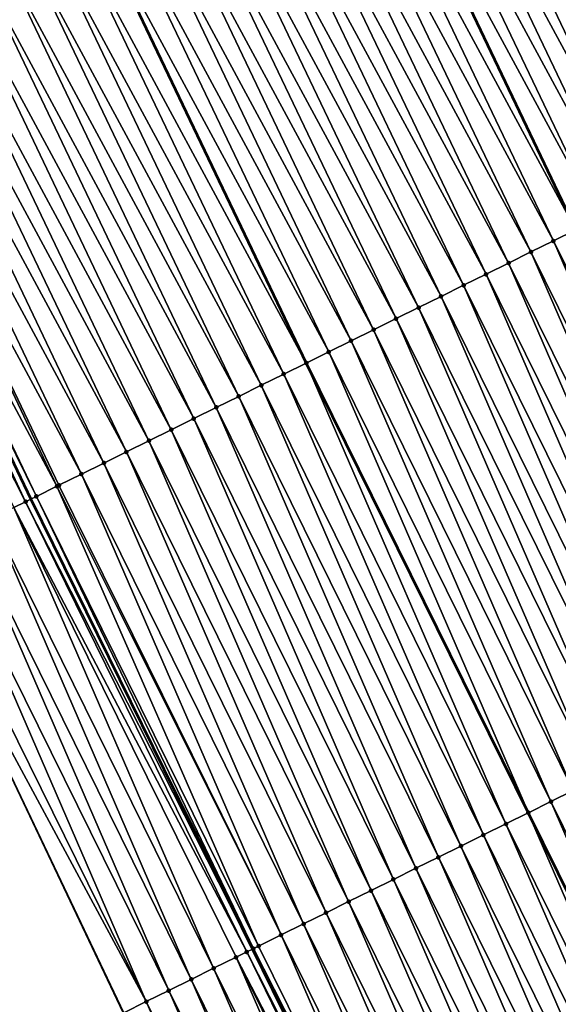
# Model space of a CAD drawing. Header units: feet. Extents: x 2007189 to 2022806, y 818621 to 837694.
# Tile 195 of 256: x 2011948 to 2011969, y 825718 to 825757. Entities that reach past the tile are written whole.
import ezdxf

# ---------------------------------------------------------------- set-up
doc = ezdxf.new("R2010")
doc.units = ezdxf.units.FT
doc.header["$MEASUREMENT"] = 0
for name, color, linetype, lineweight in [('EP_Travel Lane', 172, 'Continuous', 53), ('Road Shots', 141, 'Continuous', 100), ('Road X-Section', 40, 'Continuous', 13), ('STRIPING', 60, 'Continuous', 53)]:
    doc.layers.add(name, color=color, linetype=linetype, lineweight=lineweight)
doc.layers.add('I-77-MM17-21_SB-Surface-Border', color=7, linetype='Continuous')
doc.layers.add('I-77-MM17-21_SB-Surface-TIN', color=7, linetype='Continuous')

msp = doc.modelspace()

# ---------------------------------------------------------------- linework, layer by layer
at = {"layer": 'EP_Travel Lane'}
msp.add_polyline3d([(2011896.79101751, 825847.1262800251, 324.9454675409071), (2011905.180451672, 825828.9721338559, 325.1568224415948), (2011913.701363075, 825810.6218169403, 325.3880434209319), (2011922.28296455, 825792.5575838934, 325.5871844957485), (2011930.864710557, 825774.4930466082, 325.751453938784), (2011939.446367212, 825756.4286974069, 325.9372686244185), (2011948.227863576, 825738.0689882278, 326.0821515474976), (2011957.063169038, 825720.1265619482, 326.1713105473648), (2011965.898589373, 825702.1839023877, 326.212949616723), (2011974.734025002, 825684.2412117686, 326.2482468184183), (2011983.707247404, 825666.0826881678, 326.2730386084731), (2011992.770187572, 825648.2538457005, 326.2442424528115), (2012001.833100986, 825630.4250558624, 326.2422118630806), (2012010.896015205, 825612.5962644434, 326.2392969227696)], dxfattribs=at)
at = {"layer": 'I-77-MM17-21_SB-Surface-Border', "color": 3, "linetype": 'Continuous', "lineweight": -3}
msp.add_polyline3d([(2012008.256578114, 825611.2545696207, 326.2436823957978), (2011998.777526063, 825628.8718510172, 326.256835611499), (2011988.573666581, 825646.1207594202, 326.2974767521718), (2011979.549074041, 825663.9690702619, 326.3162745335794), (2011969.981541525, 825681.8929778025, 326.3155850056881), (2011960.838219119, 825699.6835074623, 326.279414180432), (2011951.911777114, 825717.5811754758, 326.2362635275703), (2011943.324197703, 825735.6461292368, 326.1639419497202), (2011934.442048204, 825754.0539478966, 326.0711691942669), (2011926.876137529, 825772.6002831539, 325.8557425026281), (2011918.111044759, 825790.5773278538, 325.6508348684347), (2011911.256532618, 825809.4615583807, 325.4451628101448), (2011902.095382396, 825827.5473982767, 325.2317235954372), (2011893.691531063, 825845.69492447, 325.023744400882)], dxfattribs=at)
at = {"layer": 'I-77-MM17-21_SB-Surface-TIN', "color": 128, "linetype": 'Continuous', "lineweight": -3}
for points in [[(2011978.036696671, 825752.7932247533, 324.9219735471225), (2011969.457385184, 825770.66625159, 324.7721228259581), (2011968.590600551, 825770.2549901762, 324.8011633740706)], [(2011977.140116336, 825752.3503435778, 324.9551662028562), (2011968.590600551, 825770.2549901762, 324.8011633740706), (2011967.687132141, 825769.826335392, 324.8325454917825)], [(2011977.140116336, 825752.3503435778, 324.9551662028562), (2011978.036696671, 825752.7932247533, 324.9219735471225), (2011968.590600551, 825770.2549901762, 324.8011633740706)], [(2011976.24354241, 825751.9074494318, 324.9857175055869), (2011967.687132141, 825769.826335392, 324.8325454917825), (2011966.783647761, 825769.3977142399, 324.8677802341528)], [(2011976.24354241, 825751.9074494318, 324.9857175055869), (2011977.140116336, 825752.3503435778, 324.9551662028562), (2011967.687132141, 825769.826335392, 324.8325454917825)], [(2011975.346959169, 825751.4645741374, 325.0201077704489), (2011966.783647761, 825769.3977142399, 324.8677802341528), (2011965.880171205, 825768.9690766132, 324.9011277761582)], [(2011975.346959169, 825751.4645741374, 325.0201077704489), (2011976.24354241, 825751.9074494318, 324.9857175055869), (2011966.783647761, 825769.3977142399, 324.8677802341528)], [(2011974.45037666, 825751.0216973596, 325.054196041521), (2011965.880171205, 825768.9690766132, 324.9011277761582), (2011964.976704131, 825768.5404190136, 324.9321873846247)], [(2011974.45037666, 825751.0216973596, 325.054196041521), (2011975.346959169, 825751.4645741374, 325.0201077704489), (2011965.880171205, 825768.9690766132, 324.9011277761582)], [(2011973.553797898, 825750.5788130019, 325.0867406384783), (2011964.976704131, 825768.5404190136, 324.9321873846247), (2011964.073224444, 825768.1117879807, 324.9662902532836)], [(2011973.553797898, 825750.5788130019, 325.0867406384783), (2011974.45037666, 825751.0216973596, 325.054196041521), (2011964.976704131, 825768.5404190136, 324.9321873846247)], [(2011972.657212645, 825750.135941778, 325.1219598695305), (2011964.073224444, 825768.1117879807, 324.9662902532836), (2011963.169739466, 825767.6831680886, 325.0016693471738)], [(2011972.657212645, 825750.135941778, 325.1219598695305), (2011973.553797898, 825750.5788130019, 325.0867406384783), (2011964.073224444, 825768.1117879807, 324.9662902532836)], [(2011971.760631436, 825749.6930623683, 325.1555121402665), (2011963.169739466, 825767.6831680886, 325.0016693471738), (2011962.266230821, 825767.2545980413, 325.042758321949)], [(2011971.760631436, 825749.6930623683, 325.1555121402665), (2011972.657212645, 825750.135941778, 325.1219598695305), (2011963.169739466, 825767.6831680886, 325.0016693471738)], [(2011970.864034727, 825749.250214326, 325.1954522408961), (2011962.266230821, 825767.2545980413, 325.042758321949), (2011961.362737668, 825766.8259920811, 325.0798026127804)], [(2011970.864034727, 825749.250214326, 325.1954522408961), (2011971.760631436, 825749.6930623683, 325.1555121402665), (2011962.266230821, 825767.2545980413, 325.042758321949)], [(2011960.459292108, 825766.3972924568, 325.1059789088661), (2011969.96744093, 825748.8073567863, 325.2336023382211), (2011961.362737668, 825766.8259920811, 325.0798026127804)], [(2011970.864034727, 825749.250214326, 325.1954522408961), (2011961.362737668, 825766.8259920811, 325.0798026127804), (2011969.96744093, 825748.8073567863, 325.2336023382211)], [(2011969.070883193, 825748.3644334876, 325.2580726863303), (2011960.459292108, 825766.3972924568, 325.1059789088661), (2011959.555836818, 825765.9686100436, 325.1341960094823)], [(2011969.070883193, 825748.3644334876, 325.2580726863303), (2011969.96744093, 825748.8073567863, 325.2336023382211), (2011960.459292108, 825766.3972924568, 325.1059789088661)], [(2011968.174314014, 825747.9215297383, 325.2866682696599), (2011959.555836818, 825765.9686100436, 325.1341960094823), (2011958.652363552, 825765.5399654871, 325.1667497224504)], [(2011968.174314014, 825747.9215297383, 325.2866682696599), (2011969.070883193, 825748.3644334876, 325.2580726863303), (2011959.555836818, 825765.9686100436, 325.1341960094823)], [(2011967.277729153, 825747.4786577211, 325.3217259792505), (2011958.652363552, 825765.5399654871, 325.1667497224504), (2011957.74887757, 825765.1113477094, 325.2023710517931)], [(2011967.277729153, 825747.4786577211, 325.3217259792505), (2011968.174314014, 825747.9215297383, 325.2866682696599), (2011958.652363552, 825765.5399654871, 325.1667497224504)], [(2011966.381153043, 825747.0357679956, 325.353177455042), (2011957.74887757, 825765.1113477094, 325.2023710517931), (2011956.84538302, 825764.682747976, 325.2400593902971)], [(2011966.381153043, 825747.0357679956, 325.353177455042), (2011967.277729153, 825747.4786577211, 325.3217259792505), (2011957.74887757, 825765.1113477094, 325.2023710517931)], [(2011965.48455937, 825746.5929138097, 325.3918664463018), (2011956.84538302, 825764.682747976, 325.2400593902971), (2011955.941883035, 825764.2541596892, 325.2790589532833)], [(2011965.48455937, 825746.5929138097, 325.3918664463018), (2011966.381153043, 825747.0357679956, 325.353177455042), (2011956.84538302, 825764.682747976, 325.2400593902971)], [(2011964.587965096, 825746.1500608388, 325.430802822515), (2011955.941883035, 825764.2541596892, 325.2790589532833), (2011955.03840347, 825763.825528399, 325.3131323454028)], [(2011964.587965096, 825746.1500608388, 325.430802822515), (2011965.48455937, 825746.5929138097, 325.3918664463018), (2011955.941883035, 825764.2541596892, 325.2790589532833)], [(2011963.691389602, 825745.7071698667, 325.4620004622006), (2011955.03840347, 825763.825528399, 325.3131323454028), (2011954.134913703, 825763.3969185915, 325.3496666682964)], [(2011963.691389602, 825745.7071698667, 325.4620004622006), (2011964.587965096, 825746.1500608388, 325.430802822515), (2011955.03840347, 825763.825528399, 325.3131323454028)], [(2011962.794803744, 825745.2642998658, 325.4974687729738), (2011954.134913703, 825763.3969185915, 325.3496666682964), (2011953.231429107, 825762.9682978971, 325.3849538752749)], [(2011962.794803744, 825745.2642998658, 325.4974687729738), (2011963.691389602, 825745.7071698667, 325.4620004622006), (2011954.134913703, 825763.3969185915, 325.3496666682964)], [(2011961.898214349, 825744.8214370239, 325.5343949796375), (2011953.231429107, 825762.9682978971, 325.3849538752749), (2011952.327904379, 825762.5397617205, 325.4299228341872)], [(2011961.898214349, 825744.8214370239, 325.5343949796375), (2011962.794803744, 825745.2642998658, 325.4974687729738), (2011953.231429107, 825762.9682978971, 325.3849538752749)], [(2011961.001605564, 825744.3786134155, 325.5793109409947), (2011952.327904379, 825762.5397617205, 325.4299228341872), (2011951.424439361, 825762.1110997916, 325.4604864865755)], [(2011961.001605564, 825744.3786134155, 325.5793109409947), (2011961.898214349, 825744.8214370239, 325.5343949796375), (2011952.327904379, 825762.5397617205, 325.4299228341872)], [(2011960.105027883, 825743.9357268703, 325.6114101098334), (2011951.424439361, 825762.1110997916, 325.4604864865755), (2011950.520970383, 825761.6824462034, 325.4920056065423)], [(2011960.105027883, 825743.9357268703, 325.6114101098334), (2011961.001605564, 825744.3786134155, 325.5793109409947), (2011951.424439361, 825762.1110997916, 325.4604864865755)], [(2011949.617445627, 825761.2539100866, 325.5369814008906), (2011959.205040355, 825743.4911347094, 325.6401552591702), (2011950.511625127, 825761.6780138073, 325.492470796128)], [(2011959.208458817, 825743.4928228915, 325.6399589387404), (2011950.520970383, 825761.6824462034, 325.4920056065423), (2011950.511625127, 825761.6780138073, 325.492470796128)], [(2011959.208458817, 825743.4928228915, 325.6399589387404), (2011950.511625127, 825761.6780138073, 325.492470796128), (2011959.205040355, 825743.4911347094, 325.6401552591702)], [(2011959.208458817, 825743.4928228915, 325.6399589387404), (2011960.105027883, 825743.9357268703, 325.6114101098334), (2011950.520970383, 825761.6824462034, 325.4920056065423)], [(2011958.311834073, 825743.0500315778, 325.691451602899), (2011949.617445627, 825761.2539100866, 325.5369814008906), (2011948.713966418, 825760.8252780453, 325.5709687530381)], [(2011958.311834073, 825743.0500315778, 325.691451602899), (2011959.205040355, 825743.4911347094, 325.6401552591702), (2011949.617445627, 825761.2539100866, 325.5369814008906)], [(2011957.415287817, 825742.6070814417, 325.7106006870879), (2011948.713966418, 825760.8252780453, 325.5709687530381), (2011947.81052916, 825760.396557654, 325.5948353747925)], [(2011957.415287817, 825742.6070814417, 325.7106006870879), (2011958.311834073, 825743.0500315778, 325.691451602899), (2011948.713966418, 825760.8252780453, 325.5709687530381)], [(2011956.518713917, 825742.1641872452, 325.7411416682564), (2011947.81052916, 825760.396557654, 325.5948353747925), (2011946.907035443, 825759.9679561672, 325.6323228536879)], [(2011956.518713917, 825742.1641872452, 325.7411416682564), (2011957.415287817, 825742.6070814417, 325.7106006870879), (2011947.81052916, 825760.396557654, 325.5948353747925)], [(2011955.622125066, 825741.7213233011, 325.7778434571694), (2011946.907035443, 825759.9679561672, 325.6323228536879), (2011946.003553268, 825759.5393303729, 325.6670258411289)], [(2011955.622125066, 825741.7213233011, 325.7778434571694), (2011956.518713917, 825742.1641872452, 325.7411416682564), (2011946.907035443, 825759.9679561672, 325.6323228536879)], [(2011954.725545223, 825741.2784411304, 325.8108334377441), (2011946.003553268, 825759.5393303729, 325.6670258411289), (2011945.10006668, 825759.1107138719, 325.7027933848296)], [(2011954.725545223, 825741.2784411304, 325.8108334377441), (2011955.622125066, 825741.7213233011, 325.7778434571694), (2011946.003553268, 825759.5393303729, 325.6670258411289)], [(2011953.828955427, 825740.8355790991, 325.8479247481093), (2011945.10006668, 825759.1107138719, 325.7027933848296), (2011944.196551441, 825758.6821577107, 325.7454730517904)], [(2011953.828955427, 825740.8355790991, 325.8479247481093), (2011954.725545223, 825741.2784411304, 325.8108334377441), (2011945.10006668, 825759.1107138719, 325.7027933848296)], [(2011952.93235216, 825740.3927443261, 325.8905670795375), (2011944.196551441, 825758.6821577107, 325.7454730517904), (2011943.293057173, 825758.2535573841, 325.7830934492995)], [(2011952.93235216, 825740.3927443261, 325.8905670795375), (2011953.828955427, 825740.8355790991, 325.8479247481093), (2011944.196551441, 825758.6821577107, 325.7454730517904)], [(2011952.035759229, 825739.9498886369, 325.9289499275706), (2011943.293057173, 825758.2535573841, 325.7830934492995), (2011942.389571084, 825757.8249398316, 325.8187405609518)], [(2011952.035759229, 825739.9498886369, 325.9289499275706), (2011952.93235216, 825740.3927443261, 325.8905670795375), (2011943.293057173, 825758.2535573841, 325.7830934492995)], [(2011951.139160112, 825739.5070454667, 325.9698821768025), (2011942.389571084, 825757.8249398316, 325.8187405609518), (2011941.486078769, 825757.3963353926, 325.8558898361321)], [(2011951.139160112, 825739.5070454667, 325.9698821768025), (2011952.035759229, 825739.9498886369, 325.9289499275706), (2011942.389571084, 825757.8249398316, 325.8187405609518)], [(2011950.24257638, 825739.0641711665, 326.0044749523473), (2011941.486078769, 825757.3963353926, 325.8558898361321), (2011940.582588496, 825756.9677266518, 325.8925463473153)], [(2011950.24257638, 825739.0641711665, 326.0044749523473), (2011951.139160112, 825739.5070454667, 325.9698821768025), (2011941.486078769, 825757.3963353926, 325.8558898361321)], [(2011949.265710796, 825738.581677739, 326.0481718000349), (2011940.582588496, 825756.9677266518, 325.8925463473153), (2011939.679093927, 825756.5391269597, 325.9302394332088)], [(2011949.265710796, 825738.581677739, 326.0481718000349), (2011949.345978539, 825738.6213254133, 326.0448812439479), (2011940.582588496, 825756.9677266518, 325.8925463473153)], [(2011949.345978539, 825738.6213254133, 326.0448812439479), (2011950.24257638, 825739.0641711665, 326.0044749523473), (2011940.582588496, 825756.9677266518, 325.8925463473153)], [(2011948.018370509, 825737.9654913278, 326.0875798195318), (2011939.446367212, 825756.4286974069, 325.9372686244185), (2011938.775642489, 825756.1104364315, 325.957526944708)], [(2011948.449402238, 825738.1784360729, 326.0764111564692), (2011939.679093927, 825756.5391269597, 325.9302394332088), (2011939.446367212, 825756.4286974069, 325.9372686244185)], [(2011948.018370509, 825737.9654913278, 326.0875798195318), (2011948.227863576, 825738.0689882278, 326.0821515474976), (2011939.446367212, 825756.4286974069, 325.9372686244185)], [(2011948.449402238, 825738.1784360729, 326.0764111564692), (2011939.446367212, 825756.4286974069, 325.9372686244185), (2011948.227863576, 825738.0689882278, 326.0821515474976)], [(2011948.449402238, 825738.1784360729, 326.0764111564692), (2011949.265710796, 825738.581677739, 326.0481718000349), (2011939.679093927, 825756.5391269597, 325.9302394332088)], [(2011947.552866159, 825737.7354653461, 326.0913670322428), (2011948.018370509, 825737.9654913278, 326.0875798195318), (2011938.775642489, 825756.1104364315, 325.957526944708)], [(2011977.931616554, 825730.434741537, 325.3746940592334), (2011969.96744093, 825748.8073567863, 325.2336023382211), (2011969.070883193, 825748.3644334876, 325.2580726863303)], [(2011977.035054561, 825729.9918232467, 325.400330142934), (2011969.070883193, 825748.3644334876, 325.2580726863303), (2011968.174314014, 825747.9215297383, 325.2866682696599)], [(2011977.035054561, 825729.9918232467, 325.400330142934), (2011977.931616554, 825730.434741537, 325.3746940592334), (2011969.070883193, 825748.3644334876, 325.2580726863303)], [(2011976.138472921, 825729.548944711, 325.4340620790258), (2011968.174314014, 825747.9215297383, 325.2866682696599), (2011967.277729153, 825747.4786577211, 325.3217259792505)], [(2011976.138472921, 825729.548944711, 325.4340620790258), (2011977.035054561, 825729.9918232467, 325.400330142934), (2011968.174314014, 825747.9215297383, 325.2866682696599)], [(2011975.241897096, 825729.1060544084, 325.46539773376), (2011967.277729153, 825747.4786577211, 325.3217259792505), (2011966.381153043, 825747.0357679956, 325.353177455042)], [(2011975.241897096, 825729.1060544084, 325.46539773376), (2011976.138472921, 825729.548944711, 325.4340620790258), (2011967.277729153, 825747.4786577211, 325.3217259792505)], [(2011974.345306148, 825728.6631947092, 325.5029657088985), (2011966.381153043, 825747.0357679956, 325.353177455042), (2011965.48455937, 825746.5929138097, 325.3918664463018)], [(2011974.345306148, 825728.6631947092, 325.5029657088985), (2011975.241897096, 825729.1060544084, 325.46539773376), (2011966.381153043, 825747.0357679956, 325.353177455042)], [(2011973.44871481, 825728.2203357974, 325.5406939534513), (2011965.48455937, 825746.5929138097, 325.3918664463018), (2011964.587965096, 825746.1500608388, 325.430802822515)], [(2011973.44871481, 825728.2203357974, 325.5406939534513), (2011974.345306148, 825728.6631947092, 325.5029657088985), (2011965.48455937, 825746.5929138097, 325.3918664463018)], [(2011972.552130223, 825727.7774632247, 325.5756402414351), (2011964.587965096, 825746.1500608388, 325.430802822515), (2011963.691389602, 825745.7071698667, 325.4620004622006)], [(2011972.552130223, 825727.7774632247, 325.5756402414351), (2011973.44871481, 825728.2203357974, 325.5406939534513), (2011964.587965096, 825746.1500608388, 325.430802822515)], [(2011971.655546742, 825727.3345884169, 325.6101313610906), (2011963.691389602, 825745.7071698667, 325.4620004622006), (2011962.794803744, 825745.2642998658, 325.4974687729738)], [(2011971.655546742, 825727.3345884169, 325.6101313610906), (2011972.552130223, 825727.7774632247, 325.5756402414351), (2011963.691389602, 825745.7071698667, 325.4620004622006)], [(2011970.758964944, 825726.8917101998, 325.6439282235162), (2011962.794803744, 825745.2642998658, 325.4974687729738), (2011961.898214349, 825744.8214370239, 325.5343949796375)], [(2011970.758964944, 825726.8917101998, 325.6439282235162), (2011971.655546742, 825727.3345884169, 325.6101313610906), (2011962.794803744, 825745.2642998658, 325.4974687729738)], [(2011969.862371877, 825726.4488547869, 325.6823690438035), (2011961.898214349, 825744.8214370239, 325.5343949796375), (2011961.001605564, 825744.3786134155, 325.5793109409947)], [(2011969.862371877, 825726.4488547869, 325.6823690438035), (2011970.758964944, 825726.8917101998, 325.6439282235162), (2011961.898214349, 825744.8214370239, 325.5343949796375)], [(2011968.965793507, 825726.0059696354, 325.7147537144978), (2011961.001605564, 825744.3786134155, 325.5793109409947), (2011960.105027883, 825743.9357268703, 325.6114101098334)], [(2011968.965793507, 825726.0059696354, 325.7147537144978), (2011969.862371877, 825726.4488547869, 325.6823690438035), (2011961.001605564, 825744.3786134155, 325.5793109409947)], [(2011968.069216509, 825725.5630817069, 325.7465728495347), (2011960.105027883, 825743.9357268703, 325.6114101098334), (2011959.208458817, 825743.4928228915, 325.6399589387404)], [(2011968.069216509, 825725.5630817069, 325.7465728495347), (2011968.965793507, 825726.0059696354, 325.7147537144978), (2011960.105027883, 825743.9357268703, 325.6114101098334)], [(2011967.172631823, 825725.1202093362, 325.7815602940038), (2011959.205040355, 825743.4911347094, 325.6401552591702), (2011958.311834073, 825743.0500315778, 325.691451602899)], [(2011959.208458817, 825743.4928228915, 325.6399589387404), (2011959.205040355, 825743.4911347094, 325.6401552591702), (2011968.066911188, 825725.5619429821, 325.7466628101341)], [(2011967.172631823, 825725.1202093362, 325.7815602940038), (2011968.066911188, 825725.5619429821, 325.7466628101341), (2011959.205040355, 825743.4911347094, 325.6401552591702)], [(2011968.069216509, 825725.5630817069, 325.7465728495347), (2011959.208458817, 825743.4928228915, 325.6399589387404), (2011968.066911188, 825725.5619429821, 325.7466628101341)], [(2011966.276079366, 825724.6772717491, 325.8032666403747), (2011958.311834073, 825743.0500315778, 325.691451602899), (2011957.415287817, 825742.6070814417, 325.7106006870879)], [(2011966.276079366, 825724.6772717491, 325.8032666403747), (2011967.172631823, 825725.1202093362, 325.7815602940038), (2011958.311834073, 825743.0500315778, 325.691451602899)], [(2011965.379520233, 825724.2343476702, 325.827723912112), (2011957.415287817, 825742.6070814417, 325.7106006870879), (2011956.518713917, 825742.1641872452, 325.7411416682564)], [(2011965.379520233, 825724.2343476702, 325.827723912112), (2011966.276079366, 825724.6772717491, 325.8032666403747), (2011957.415287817, 825742.6070814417, 325.7106006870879)], [(2011964.482931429, 825723.7914836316, 325.864408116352), (2011956.518713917, 825742.1641872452, 325.7411416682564), (2011955.622125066, 825741.7213233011, 325.7778434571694)], [(2011964.482931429, 825723.7914836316, 325.864408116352), (2011965.379520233, 825724.2343476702, 325.827723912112), (2011956.518713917, 825742.1641872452, 325.7411416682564)], [(2011963.586357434, 825723.3485896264, 325.8949897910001), (2011955.622125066, 825741.7213233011, 325.7778434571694), (2011954.725545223, 825741.2784411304, 325.8108334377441)], [(2011963.586357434, 825723.3485896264, 325.8949897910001), (2011964.482931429, 825723.7914836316, 325.864408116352), (2011955.622125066, 825741.7213233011, 325.7778434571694)], [(2011962.689757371, 825722.9057483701, 325.9363135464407), (2011954.725545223, 825741.2784411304, 325.8108334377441), (2011953.828955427, 825740.8355790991, 325.8479247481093)], [(2011962.689757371, 825722.9057483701, 325.9363135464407), (2011963.586357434, 825723.3485896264, 325.8949897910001), (2011954.725545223, 825741.2784411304, 325.8108334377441)], [(2011961.793163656, 825722.4628942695, 325.9750216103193), (2011953.828955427, 825740.8355790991, 325.8479247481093), (2011952.93235216, 825740.3927443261, 325.8905670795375)], [(2011961.793163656, 825722.4628942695, 325.9750216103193), (2011962.689757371, 825722.9057483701, 325.9363135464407), (2011953.828955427, 825740.8355790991, 325.8479247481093)], [(2011960.896579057, 825722.0200217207, 326.0099727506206), (2011952.93235216, 825740.3927443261, 325.8905670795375), (2011952.035759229, 825739.9498886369, 325.9289499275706)], [(2011960.896579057, 825722.0200217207, 326.0099727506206), (2011961.793163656, 825722.4628942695, 325.9750216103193), (2011952.93235216, 825740.3927443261, 325.8905670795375)], [(2011959.999976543, 825721.5771854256, 326.0523068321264), (2011952.035759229, 825739.9498886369, 325.9289499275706), (2011951.139160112, 825739.5070454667, 325.9698821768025)], [(2011959.999976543, 825721.5771854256, 326.0523068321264), (2011960.896579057, 825722.0200217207, 326.0099727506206), (2011952.035759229, 825739.9498886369, 325.9289499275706)], [(2011959.103383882, 825721.1343291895, 326.0905800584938), (2011951.139160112, 825739.5070454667, 325.9698821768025), (2011950.24257638, 825739.0641711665, 326.0044749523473)], [(2011959.103383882, 825721.1343291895, 326.0905800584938), (2011959.999976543, 825721.5771854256, 326.0523068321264), (2011951.139160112, 825739.5070454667, 325.9698821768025)], [(2011958.206798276, 825720.6914586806, 326.1259465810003), (2011950.24257638, 825739.0641711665, 326.0044749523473), (2011949.345978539, 825738.6213254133, 326.0448812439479)], [(2011958.206798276, 825720.6914586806, 326.1259465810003), (2011959.103383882, 825721.1343291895, 326.0905800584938), (2011950.24257638, 825739.0641711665, 326.0044749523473)], [(2011957.310215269, 825720.2485829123, 326.1602421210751), (2011949.265710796, 825738.581677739, 326.0481718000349), (2011948.449402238, 825738.1784360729, 326.0764111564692)], [(2011958.206798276, 825720.6914586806, 326.1259465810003), (2011949.345978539, 825738.6213254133, 326.0448812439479), (2011949.265710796, 825738.581677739, 326.0481718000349)], [(2011957.310215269, 825720.2485829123, 326.1602421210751), (2011958.206798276, 825720.6914586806, 326.1259465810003), (2011949.265710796, 825738.581677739, 326.0481718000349)], [(2011957.102072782, 825720.1457829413, 326.1704960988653), (2011948.449402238, 825738.1784360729, 326.0764111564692), (2011948.227863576, 825738.0689882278, 326.0821515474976)], [(2011957.102072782, 825720.1457829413, 326.1704960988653), (2011957.310215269, 825720.2485829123, 326.1602421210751), (2011948.449402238, 825738.1784360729, 326.0764111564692)], [(2011956.839513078, 825720.0160612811, 326.1759927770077), (2011948.018370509, 825737.9654913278, 326.0875798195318), (2011947.552866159, 825737.7354653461, 326.0913670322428)], [(2011948.018370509, 825737.9654913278, 326.0875798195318), (2011957.063169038, 825720.1265619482, 326.1713105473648), (2011948.227863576, 825738.0689882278, 326.0821515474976)], [(2011956.839513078, 825720.0160612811, 326.1759927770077), (2011957.063169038, 825720.1265619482, 326.1713105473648), (2011948.018370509, 825737.9654913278, 326.0875798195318)], [(2011957.102072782, 825720.1457829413, 326.1704960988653), (2011948.227863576, 825738.0689882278, 326.0821515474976), (2011957.063169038, 825720.1265619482, 326.1713105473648)], [(2011955.517151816, 825719.3626238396, 326.1865692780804), (2011947.552866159, 825737.7354653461, 326.0913670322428), (2011946.656347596, 825737.2924591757, 326.0991049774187)], [(2011955.517151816, 825719.3626238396, 326.1865692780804), (2011956.413673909, 825719.8056228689, 326.1773753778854), (2011947.552866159, 825737.7354653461, 326.0913670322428)], [(2011956.413673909, 825719.8056228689, 326.1773753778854), (2011956.839513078, 825720.0160612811, 326.1759927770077), (2011947.552866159, 825737.7354653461, 326.0913670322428)], [(2011954.62063935, 825718.9196053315, 326.1917964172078), (2011946.656347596, 825737.2924591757, 326.0991049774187), (2011945.759796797, 825736.8495182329, 326.1201262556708)], [(2011954.62063935, 825718.9196053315, 326.1917964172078), (2011955.517151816, 825719.3626238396, 326.1865692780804), (2011946.656347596, 825737.2924591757, 326.0991049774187)], [(2011953.72410681, 825718.4766274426, 326.20529549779), (2011945.759796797, 825736.8495182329, 326.1201262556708), (2011944.863260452, 825736.4065480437, 326.1351916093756)], [(2011953.72410681, 825718.4766274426, 326.20529549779), (2011954.62063935, 825718.9196053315, 326.1917964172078), (2011945.759796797, 825736.8495182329, 326.1201262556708)], [(2011952.827572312, 825718.0336535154, 326.2196013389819), (2011944.863260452, 825736.4065480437, 326.1351916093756), (2011943.966725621, 825735.9635747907, 326.1496330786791)], [(2011952.827572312, 825718.0336535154, 326.2196013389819), (2011953.72410681, 825718.4766274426, 326.20529549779), (2011944.863260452, 825736.4065480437, 326.1351916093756)], [(2011952.827572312, 825718.0336535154, 326.2196013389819), (2011943.966725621, 825735.9635747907, 326.1496330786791), (2011943.324197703, 825735.6461292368, 326.1639419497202)], [(2011951.911777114, 825717.5811754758, 326.2362635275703), (2011951.931032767, 825717.5906898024, 326.2359872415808), (2011943.324197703, 825735.6461292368, 326.1639419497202)], [(2011951.931032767, 825717.5906898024, 326.2359872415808), (2011952.827572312, 825718.0336535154, 326.2196013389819), (2011943.324197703, 825735.6461292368, 326.1639419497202)], [(2011977.826535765, 825708.0762596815, 325.8277070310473), (2011969.862371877, 825726.4488547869, 325.6823690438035), (2011968.965793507, 825726.0059696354, 325.7147537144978)], [(2011976.929977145, 825707.6333345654, 325.851952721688), (2011968.965793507, 825726.0059696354, 325.7147537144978), (2011968.069216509, 825725.5630817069, 325.7465728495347)], [(2011976.929977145, 825707.6333345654, 325.851952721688), (2011977.826535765, 825708.0762596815, 325.8277070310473), (2011968.965793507, 825726.0059696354, 325.7147537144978)], [(2011976.033415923, 825707.1904147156, 325.8772708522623), (2011968.066911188, 825725.5619429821, 325.7466628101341), (2011967.172631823, 825725.1202093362, 325.7815602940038)], [(2011968.069216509, 825725.5630817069, 325.7465728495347), (2011968.066911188, 825725.5619429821, 325.7466628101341), (2011976.928784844, 825707.6327455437, 325.8519863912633)], [(2011976.033415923, 825707.1904147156, 325.8772708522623), (2011976.928784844, 825707.6327455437, 325.8519863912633), (2011968.066911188, 825725.5619429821, 325.7466628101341)], [(2011976.929977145, 825707.6333345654, 325.851952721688), (2011968.069216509, 825725.5630817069, 325.7465728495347), (2011976.928784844, 825707.6327455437, 325.8519863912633)], [(2011975.136868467, 825706.7474670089, 325.8969159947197), (2011967.172631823, 825725.1202093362, 325.7815602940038), (2011966.276079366, 825724.6772717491, 325.8032666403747)], [(2011975.136868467, 825706.7474670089, 325.8969159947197), (2011976.033415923, 825707.1904147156, 325.8772708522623), (2011967.172631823, 825725.1202093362, 325.7815602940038)], [(2011974.240304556, 825706.3045525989, 325.9233419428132), (2011966.276079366, 825724.6772717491, 325.8032666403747), (2011965.379520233, 825724.2343476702, 325.827723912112)], [(2011974.240304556, 825706.3045525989, 325.9233419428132), (2011975.136868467, 825706.7474670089, 325.8969159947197), (2011966.276079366, 825724.6772717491, 325.8032666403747)], [(2011973.343733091, 825705.8616534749, 325.9528807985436), (2011965.379520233, 825724.2343476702, 325.827723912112), (2011964.482931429, 825723.7914836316, 325.864408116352)], [(2011973.343733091, 825705.8616534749, 325.9528807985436), (2011974.240304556, 825706.3045525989, 325.9233419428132), (2011965.379520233, 825724.2343476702, 325.827723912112)], [(2011972.447158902, 825705.4187598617, 325.9835418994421), (2011964.482931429, 825723.7914836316, 325.864408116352), (2011963.586357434, 825723.3485896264, 325.8949897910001)], [(2011972.447158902, 825705.4187598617, 325.9835418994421), (2011973.343733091, 825705.8616534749, 325.9528807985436), (2011964.482931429, 825723.7914836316, 325.864408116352)], [(2011971.550580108, 825704.9758755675, 326.0161007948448), (2011963.586357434, 825723.3485896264, 325.8949897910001), (2011962.689757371, 825722.9057483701, 325.9363135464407)], [(2011971.550580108, 825704.9758755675, 326.0161007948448), (2011972.447158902, 825705.4187598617, 325.9835418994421), (2011963.586357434, 825723.3485896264, 325.8949897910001)], [(2011970.653991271, 825704.5330115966, 326.0527984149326), (2011962.689757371, 825722.9057483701, 325.9363135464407), (2011961.793163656, 825722.4628942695, 325.9750216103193)], [(2011970.653991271, 825704.5330115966, 326.0527984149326), (2011971.550580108, 825704.9758755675, 326.0161007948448), (2011962.689757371, 825722.9057483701, 325.9363135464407)], [(2011969.757412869, 825704.0901265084, 326.0851955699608), (2011961.793163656, 825722.4628942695, 325.9750216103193), (2011960.896579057, 825722.0200217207, 326.0099727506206)], [(2011969.757412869, 825704.0901265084, 326.0851955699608), (2011970.653991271, 825704.5330115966, 326.0527984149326), (2011961.793163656, 825722.4628942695, 325.9750216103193)], [(2011968.860832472, 825703.6472454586, 326.1184151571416), (2011960.896579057, 825722.0200217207, 326.0099727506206), (2011959.999976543, 825721.5771854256, 326.0523068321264)], [(2011968.860832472, 825703.6472454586, 326.1184151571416), (2011969.757412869, 825704.0901265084, 326.0851955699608), (2011960.896579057, 825722.0200217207, 326.0099727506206)], [(2011967.96425734, 825703.2043537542, 326.1494649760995), (2011959.999976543, 825721.5771854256, 326.0523068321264), (2011959.103383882, 825721.1343291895, 326.0905800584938)], [(2011967.96425734, 825703.2043537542, 326.1494649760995), (2011968.860832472, 825703.6472454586, 326.1184151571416), (2011959.999976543, 825721.5771854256, 326.0523068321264)], [(2011967.067689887, 825702.7614465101, 326.1773502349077), (2011959.103383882, 825721.1343291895, 326.0905800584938), (2011958.206798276, 825720.6914586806, 326.1259465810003)], [(2011967.067689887, 825702.7614465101, 326.1773502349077), (2011967.96425734, 825703.2043537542, 326.1494649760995), (2011959.103383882, 825721.1343291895, 326.0905800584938)], [(2011966.171121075, 825702.318542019, 326.2057960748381), (2011958.206798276, 825720.6914586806, 326.1259465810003), (2011957.310215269, 825720.2485829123, 326.1602421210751)], [(2011966.171121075, 825702.318542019, 326.2057960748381), (2011967.067689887, 825702.7614465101, 326.1773502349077), (2011958.206798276, 825720.6914586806, 326.1259465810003)], [(2011956.839513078, 825720.0160612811, 326.1759927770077), (2011965.898589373, 825702.1839023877, 326.212949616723), (2011957.063169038, 825720.1265619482, 326.1713105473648)], [(2011957.102072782, 825720.1457829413, 326.1704960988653), (2011957.063169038, 825720.1265619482, 326.1713105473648), (2011965.898589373, 825702.1839023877, 326.212949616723)], [(2011966.171121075, 825702.318542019, 326.2057960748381), (2011957.310215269, 825720.2485829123, 326.1602421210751), (2011957.102072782, 825720.1457829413, 326.1704960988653)], [(2011966.171121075, 825702.318542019, 326.2057960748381), (2011957.102072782, 825720.1457829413, 326.1704960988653), (2011965.898589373, 825702.1839023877, 326.212949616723)], [(2011964.378058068, 825701.4325820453, 326.2319389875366), (2011956.413673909, 825719.8056228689, 326.1773753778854), (2011955.517151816, 825719.3626238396, 326.1865692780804)], [(2011965.595530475, 825702.0341813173, 326.2209044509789), (2011956.839513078, 825720.0160612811, 326.1759927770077), (2011956.413673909, 825719.8056228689, 326.1773753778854)], [(2011964.378058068, 825701.4325820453, 326.2319389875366), (2011965.274583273, 825701.8755747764, 326.2214628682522), (2011956.413673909, 825719.8056228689, 326.1773753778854)], [(2011965.274583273, 825701.8755747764, 326.2214628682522), (2011965.595530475, 825702.0341813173, 326.2209044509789), (2011956.413673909, 825719.8056228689, 326.1773753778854)], [(2011965.595530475, 825702.0341813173, 326.2209044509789), (2011965.898589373, 825702.1839023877, 326.212949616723), (2011956.839513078, 825720.0160612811, 326.1759927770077)], [(2011963.481537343, 825700.9895802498, 326.2405691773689), (2011955.517151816, 825719.3626238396, 326.1865692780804), (2011954.62063935, 825718.9196053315, 326.1917964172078)], [(2011963.481537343, 825700.9895802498, 326.2405691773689), (2011964.378058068, 825701.4325820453, 326.2319389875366), (2011955.517151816, 825719.3626238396, 326.1865692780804)], [(2011962.585013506, 825700.5465847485, 326.2504811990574), (2011954.62063935, 825718.9196053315, 326.1917964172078), (2011953.72410681, 825718.4766274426, 326.20529549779)], [(2011962.585013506, 825700.5465847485, 326.2504811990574), (2011963.481537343, 825700.9895802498, 326.2405691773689), (2011954.62063935, 825718.9196053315, 326.1917964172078)], [(2011961.688482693, 825700.103603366, 326.2632684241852), (2011953.72410681, 825718.4766274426, 326.20529549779), (2011952.827572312, 825718.0336535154, 326.2196013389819)], [(2011961.688482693, 825700.103603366, 326.2632684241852), (2011962.585013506, 825700.5465847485, 326.2504811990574), (2011953.72410681, 825718.4766274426, 326.20529549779)], [(2011960.838219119, 825699.6835074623, 326.279414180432), (2011952.827572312, 825718.0336535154, 326.2196013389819), (2011951.931032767, 825717.5906898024, 326.2359872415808)], [(2011960.838219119, 825699.6835074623, 326.279414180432), (2011961.688482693, 825700.103603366, 326.2632684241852), (2011952.827572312, 825718.0336535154, 326.2196013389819)]]:
    msp.add_3dface(points, dxfattribs=at)
at = {"layer": 'Road Shots', "lineweight": 100}
for p in [(2011969.070883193, 825748.3644334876, 325.2580726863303), (2011968.174314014, 825747.9215297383, 325.2866682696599), (2011967.277729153, 825747.4786577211, 325.3217259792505), (2011966.381153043, 825747.0357679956, 325.353177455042), (2011965.48455937, 825746.5929138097, 325.3918664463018), (2011964.587965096, 825746.1500608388, 325.430802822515), (2011963.691389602, 825745.7071698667, 325.4620004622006), (2011962.794803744, 825745.2642998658, 325.4974687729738), (2011961.898214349, 825744.8214370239, 325.5343949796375), (2011961.001605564, 825744.3786134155, 325.5793109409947), (2011960.105027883, 825743.9357268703, 325.6114101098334), (2011959.208458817, 825743.4928228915, 325.6399589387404), (2011958.311834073, 825743.0500315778, 325.691451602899), (2011957.415287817, 825742.6070814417, 325.7106006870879), (2011956.518713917, 825742.1641872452, 325.7411416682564), (2011955.622125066, 825741.7213233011, 325.7778434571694), (2011954.725545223, 825741.2784411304, 325.8108334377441), (2011953.828955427, 825740.8355790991, 325.8479247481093), (2011952.93235216, 825740.3927443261, 325.8905670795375), (2011952.035759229, 825739.9498886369, 325.9289499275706), (2011951.139160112, 825739.5070454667, 325.9698821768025), (2011950.24257638, 825739.0641711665, 326.0044749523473), (2011949.265710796, 825738.581677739, 326.0481718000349), (2011949.345978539, 825738.6213254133, 326.0448812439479), (2011948.449402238, 825738.1784360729, 326.0764111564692), (2011948.018370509, 825737.9654913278, 326.0875798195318), (2011968.965793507, 825726.0059696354, 325.7147537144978), (2011968.069216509, 825725.5630817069, 325.7465728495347), (2011967.172631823, 825725.1202093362, 325.7815602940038), (2011966.276079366, 825724.6772717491, 325.8032666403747), (2011965.379520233, 825724.2343476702, 325.827723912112), (2011964.482931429, 825723.7914836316, 325.864408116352), (2011963.586357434, 825723.3485896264, 325.8949897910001), (2011962.689757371, 825722.9057483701, 325.9363135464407), (2011961.793163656, 825722.4628942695, 325.9750216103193), (2011960.896579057, 825722.0200217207, 326.0099727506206), (2011959.999976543, 825721.5771854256, 326.0523068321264), (2011959.103383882, 825721.1343291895, 326.0905800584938), (2011958.206798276, 825720.6914586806, 326.1259465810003), (2011957.102072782, 825720.1457829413, 326.1704960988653), (2011957.310215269, 825720.2485829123, 326.1602421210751), (2011956.413673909, 825719.8056228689, 326.1773753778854), (2011956.839513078, 825720.0160612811, 326.1759927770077), (2011955.517151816, 825719.3626238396, 326.1865692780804), (2011954.62063935, 825718.9196053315, 326.1917964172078), (2011953.72410681, 825718.4766274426, 326.20529549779), (2011952.827572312, 825718.0336535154, 326.2196013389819)]:
    msp.add_point(p, dxfattribs=at)
at = {"layer": 'Road X-Section', "extrusion": (0.4289087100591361, -0.903296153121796, 0.009663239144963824), "elevation": 117038.8968102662, "flags": 128}
msp.add_lwpolyline([(2171694.93933679, -806.6207220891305), (2171693.93933679, -806.5742166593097), (2171692.93933679, -806.5289162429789), (2171691.93933679, -806.4815310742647), (2171690.93933679, -806.4326003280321), (2171689.93933679, -806.4025893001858), (2171688.93933679, -806.351634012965), (2171687.939336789, -806.3189165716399), (2171686.93933679, -806.2795773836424), (2171685.93933679, -806.2418323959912), (2171685.898738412, -806.2403698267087), (2171684.93933679, -806.2113279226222), (2171683.93933679, -806.1799443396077), (2171682.93933679, -806.1447079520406), (2171681.93933679, -806.1113588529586), (2171680.93933679, -806.0802977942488), (2171679.93933679, -806.0461933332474), (2171678.93933679, -806.0108125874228), (2171677.93933679, -805.9697216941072), (2171676.93933679, -805.9326757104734), (2171675.93933679, -805.9064981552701), (2171674.93933679, -805.8782797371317), (2171673.93933679, -805.8457245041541), (2171672.93933679, -805.8101015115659), (2171671.93933679, -805.7724114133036), (2171670.93933679, -805.7334100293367), (2171669.93933679, -805.6993350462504), (2171668.93933679, -805.6627990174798), (2171667.93933679, -805.6275101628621), (2171666.93933679, -805.5825391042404), (2171665.939336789, -805.5519740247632), (2171664.93933679, -805.5204534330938), (2171663.93933679, -805.4754755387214), (2171662.93933679, -805.4414865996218), (2171661.939336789, -805.4176188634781), (2171660.93933679, -805.3801296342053), (2171659.93933679, -805.3454250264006), (2171658.93933679, -805.3096558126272), (2171657.93933679, -805.2669741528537), (2171656.939336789, -805.2293519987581), (2171655.93933679, -805.1937032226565), (2171654.93933679, -805.1565522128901), (2171653.93933679, -805.1198939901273), (2171652.93933679, -805.0821991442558), (2171651.93933679, -805.0549103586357), (2171651.16730984, -805.036028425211), (2171650.93933679, -805.0315744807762), (2171649.93933679, -805.0107041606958), (2171648.93933679, -804.9867604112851), (2171647.939336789, -804.9628681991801), (2171647.142547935, -804.941262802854)], dxfattribs=at)
at = {"layer": 'Road X-Section', "extrusion": (0.4430375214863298, -0.8964863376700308, 0.005477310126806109), "elevation": 151107.4449425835, "flags": 128}
msp.add_lwpolyline([(2169591.837452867, -503.1276873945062), (2169590.837452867, -503.0807931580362), (2169589.837452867, -503.033527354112), (2169588.837452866, -502.9858331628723), (2169587.837452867, -502.9432944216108), (2169586.837452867, -502.9045938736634), (2169585.837452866, -502.8556252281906), (2169584.837452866, -502.8177418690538), (2169583.837452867, -502.7782893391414), (2169582.837452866, -502.7479063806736), (2169581.837452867, -502.7147132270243), (2169580.837452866, -502.6841614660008), (2169579.837452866, -502.6497706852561), (2169578.837452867, -502.6156819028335), (2169577.837452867, -502.5831368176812), (2169576.837452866, -502.5479170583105), (2169575.837452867, -502.5143642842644), (2169574.837452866, -502.4744235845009), (2169573.837452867, -502.4362729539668), (2169572.837452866, -502.4118021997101), (2169571.837452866, -502.3832061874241), (2169570.837452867, -502.3481479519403), (2169569.837452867, -502.3166960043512), (2169568.837452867, -502.2780064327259), (2169567.837452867, -502.2390694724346), (2169566.837452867, -502.2078713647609), (2169565.837452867, -502.1724025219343), (2169564.837452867, -502.1354757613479), (2169563.837452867, -502.0905591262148), (2169562.837452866, -502.0584594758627), (2169561.837452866, -502.0299102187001), (2169560.837452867, -501.9784167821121), (2169559.837452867, -501.95926741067), (2169558.837452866, -501.9287259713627), (2169557.837452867, -501.8920236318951), (2169556.837452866, -501.8590331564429), (2169555.837452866, -501.8219412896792), (2169554.837452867, -501.7792983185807), (2169553.837452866, -501.740914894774), (2169552.837452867, -501.6999820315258), (2169551.837452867, -501.6653887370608), (2169550.837452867, -501.6249818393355), (2169550.747927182, -501.6216912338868), (2169549.837452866, -501.5934514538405), (2169549.356689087, -501.5822826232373), (2169548.837452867, -501.5784953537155), (2169547.837452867, -501.5707572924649), (2169546.837452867, -501.5497356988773), (2169545.837452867, -501.5346701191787), (2169544.837452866, -501.5202284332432), (2169544.120784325, -501.5059193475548)], dxfattribs=at)
at = {"layer": 'Road X-Section', "extrusion": (0.4430375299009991, -0.8964863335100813, 0.005477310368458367), "elevation": 151127.4653077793, "flags": 128}
msp.add_lwpolyline([(2169591.836034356, -503.1156023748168), (2169590.836034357, -503.0681777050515), (2169589.836034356, -503.0235959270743), (2169588.836034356, -502.9724640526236), (2169587.836034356, -502.9241380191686), (2169586.836034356, -502.889359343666), (2169585.836034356, -502.8357110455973), (2169584.836034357, -502.8070604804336), (2169583.836034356, -502.7682517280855), (2169582.836034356, -502.7380570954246), (2169581.836034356, -502.703464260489), (2169580.836034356, -502.6694186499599), (2169579.836034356, -502.6372151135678), (2169578.836034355, -502.6019808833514), (2169577.836034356, -502.5700995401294), (2169576.836034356, -502.5383842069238), (2169575.836034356, -502.5033749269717), (2169574.836034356, -502.4644601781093), (2169573.836034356, -502.4284710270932), (2169572.836034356, -502.4048749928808), (2169571.836034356, -502.3792385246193), (2169570.836034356, -502.3455060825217), (2169569.836034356, -502.3141699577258), (2169568.836034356, -502.276601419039), (2169567.836034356, -502.2388726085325), (2169566.836034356, -502.2039257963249), (2169565.836034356, -502.1694341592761), (2169564.836034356, -502.1356367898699), (2169563.836034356, -502.0971953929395), (2169562.836034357, -502.0648102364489), (2169561.836034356, -502.0329906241), (2169560.836034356, -501.9980026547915), (2169559.836034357, -501.9762959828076), (2169558.836034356, -501.951838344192), (2169557.836034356, -501.9151535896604), (2169556.836034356, -501.8845714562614), (2169555.836034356, -501.8432470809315), (2169554.836034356, -501.8045384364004), (2169553.836034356, -501.7695867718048), (2169552.836034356, -501.7272520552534), (2169551.836034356, -501.6889782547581), (2169550.836034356, -501.6536112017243), (2169549.836034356, -501.6193151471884), (2169549.603889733, -501.6090610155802), (2169549.311032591, -501.6035642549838), (2169548.836034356, -501.6021816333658), (2169547.836034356, -501.5929875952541), (2169546.836034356, -501.5877603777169), (2169545.836034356, -501.5742610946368), (2169544.836034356, -501.5599550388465), (2169543.836034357, -501.5435688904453), (2169543.8145564, -501.543292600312)], dxfattribs=at)
at = {"layer": 'Road X-Section', "extrusion": (0.4430375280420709, -0.8964863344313, 0.005477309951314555), "elevation": 151147.4608068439, "flags": 128}
msp.add_lwpolyline([(2169590.836347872, -503.0149405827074), (2169589.836347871, -502.9664437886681), (2169588.836347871, -502.9181365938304), (2169587.836347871, -502.8712143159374), (2169586.836347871, -502.8333999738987), (2169585.836347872, -502.7718166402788), (2169584.836347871, -502.7391611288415), (2169583.836347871, -502.707050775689), (2169582.836347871, -502.6745644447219), (2169581.836347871, -502.6399274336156), (2169580.836347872, -502.606632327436), (2169579.836347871, -502.5799512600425), (2169578.836347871, -502.5467563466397), (2169577.836347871, -502.5182145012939), (2169576.836347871, -502.489277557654), (2169575.836347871, -502.4584414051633), (2169574.836347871, -502.419750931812), (2169573.836347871, -502.3861568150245), (2169573.672822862, -502.3807510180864), (2169572.836347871, -502.3651233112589), (2169571.836347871, -502.3430721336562), (2169570.836347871, -502.3132894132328), (2169569.836347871, -502.2858838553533), (2169568.836347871, -502.2547836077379), (2169567.836347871, -502.2183055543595), (2169566.836347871, -502.1877523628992), (2169565.836347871, -502.1609162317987), (2169564.836347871, -502.1295397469), (2169563.836347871, -502.0890354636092), (2169562.836347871, -502.0613153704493), (2169561.836347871, -502.037069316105), (2169560.836347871, -502.011750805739), (2169559.836347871, -501.9921053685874), (2169558.836347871, -501.965679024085), (2169557.836347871, -501.9361397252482), (2169556.836347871, -501.9054781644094), (2169555.836347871, -501.8729187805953), (2169554.836347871, -501.836220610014), (2169553.836347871, -501.8038229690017), (2169552.836347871, -501.7706028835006), (2169551.836347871, -501.739552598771), (2169550.836347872, -501.711666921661), (2169549.836347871, -501.6832206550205), (2169549.194346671, -501.6681120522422), (2169548.836347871, -501.6675536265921), (2169547.836347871, -501.6570773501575), (2169546.836347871, -501.6484470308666), (2169545.836347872, -501.638534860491), (2169544.836347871, -501.625747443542), (2169543.88796572, -501.6096014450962)], dxfattribs=at)
at = {"layer": 'STRIPING'}
for points in [[(2011918.831237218, 825857.2997912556, 324.011524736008), (2011927.220581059, 825839.1458405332, 324.2417103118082), (2011935.628326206, 825821.023526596, 324.4731404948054), (2011944.206352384, 825802.9579154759, 324.7021332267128), (2011952.784570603, 825784.8918999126, 324.8847973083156), (2011961.362737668, 825766.8259920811, 325.0798026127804), (2011969.96744093, 825748.8073567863, 325.2336023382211), (2011978.828172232, 825730.8776691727, 325.3510984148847), (2011987.688820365, 825712.9481498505, 325.502870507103), (2011996.549593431, 825695.0183777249, 325.6031622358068), (2012005.425379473, 825677.1211326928, 325.6536553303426), (2012014.488243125, 825659.2924407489, 325.7011614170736), (2012023.551096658, 825641.4637687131, 325.7587380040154), (2012032.613974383, 825623.6350490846, 325.7922222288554), (2012041.775620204, 825605.9089794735, 325.8251345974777)], [(2011907.924370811, 825852.2648842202, 324.4400916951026), (2011916.31363714, 825834.111101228, 324.6864375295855), (2011924.777113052, 825815.8757602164, 324.9100701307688), (2011933.355153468, 825797.8101191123, 325.1356385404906), (2011941.933397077, 825779.7440500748, 325.3121782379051), (2011950.511625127, 825761.6780138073, 325.492470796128), (2011959.205040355, 825743.4911347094, 325.6401552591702), (2011968.066911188, 825725.5619429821, 325.7466628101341), (2011976.928784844, 825707.6327455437, 325.8519863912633), (2011985.79074038, 825689.7033824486, 325.9235640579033), (2011994.729819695, 825671.6849856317, 325.9472602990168), (2012003.817966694, 825653.8691240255, 325.98589340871), (2012012.906114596, 825636.0532606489, 326.0236804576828), (2012021.994306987, 825618.2373100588, 326.0172352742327), (2012031.320421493, 825600.2937254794, 326.0270493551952)]]:
    msp.add_polyline3d(points, dxfattribs=at)

doc.saveas('drawing.dxf')
